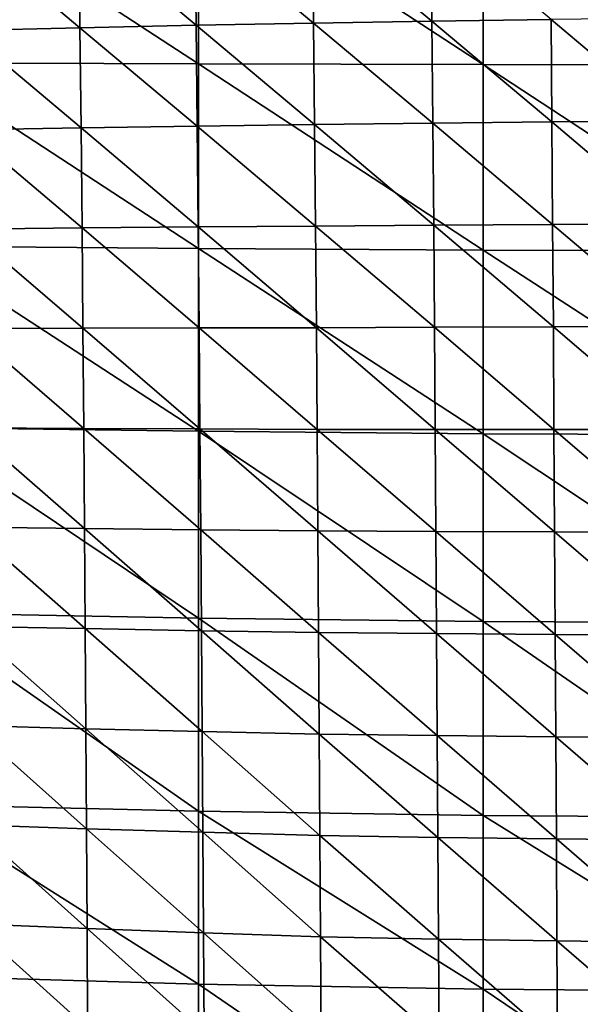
# Model space of a CAD drawing. Header units: millimetres. Extents: x 0 to 484, y -157 to 583.
# Tile 18 of 78: x 72 to 145, y 74 to 201. Entities that reach past the tile are written whole.
import ezdxf

# ---------------------------------------------------------------- set-up
doc = ezdxf.new("R2010")
doc.units = ezdxf.units.MM
doc.layers.add('Layer 01', color=7, linetype='Continuous', true_color=0x000000)

msp = doc.modelspace()

# ---------------------------------------------------------------- linework, layer by layer
at = {"layer": 'Layer 01'}
for points in [[(58.641, 218.769, 374.428), (95.305, 194.891, 375.518), (58.64, 195.008, 376.46)], [(58.641, 218.769, 374.428), (95.307, 218.78, 373.477), (95.305, 194.891, 375.518)], [(95.307, 218.78, 373.477), (131.978, 194.814, 374.891), (95.305, 194.891, 375.518)], [(95.307, 218.78, 373.477), (131.979, 218.784, 372.839), (131.978, 194.814, 374.891)], [(131.979, 218.784, 372.839), (168.635, 194.768, 374.497), (131.978, 194.814, 374.891)], [(131.979, 218.784, 372.839), (168.636, 218.775, 372.437), (168.635, 194.768, 374.497)], [(110.128, 200.128, 485.818), (109.978, 213.279, 485.239), (94.843, 212.94, 481.425)], [(125.384, 200.374, 489.191), (125.25, 213.571, 488.53), (109.978, 213.279, 485.239)], [(125.384, 200.374, 489.191), (109.978, 213.279, 485.239), (110.128, 200.128, 485.818)], [(140.742, 200.583, 492.071), (125.25, 213.571, 488.53), (125.384, 200.374, 489.191)], [(80.028, 199.535, 477.524), (79.865, 212.551, 477.059), (65.057, 212.111, 472.108)], [(80.028, 199.535, 477.524), (65.057, 212.111, 472.108), (65.215, 199.178, 472.565)], [(95.003, 199.851, 481.935), (94.843, 212.94, 481.425), (79.865, 212.551, 477.059)], [(95.003, 199.851, 481.935), (79.865, 212.551, 477.059), (80.028, 199.535, 477.524)], [(110.128, 200.128, 485.818), (94.843, 212.94, 481.425), (95.003, 199.851, 481.935)], [(140.848, 187.4, 492.682), (140.742, 200.583, 492.071), (125.384, 200.374, 489.191)], [(156.277, 187.529, 495.156), (156.186, 200.758, 494.48), (140.742, 200.583, 492.071)], [(156.277, 187.529, 495.156), (140.742, 200.583, 492.071), (140.848, 187.4, 492.682)], [(80.171, 186.651, 477.932), (80.028, 199.535, 477.524), (65.215, 199.178, 472.565)], [(80.171, 186.651, 477.932), (65.215, 199.178, 472.565), (65.353, 186.403, 472.979)], [(95.145, 186.87, 482.371), (95.003, 199.851, 481.935), (80.028, 199.535, 477.524)], [(95.145, 186.87, 482.371), (80.028, 199.535, 477.524), (80.171, 186.651, 477.932)], [(110.262, 187.063, 486.302), (110.128, 200.128, 485.818), (95.003, 199.851, 481.935)], [(110.262, 187.063, 486.302), (95.003, 199.851, 481.935), (95.145, 186.87, 482.371)], [(125.503, 187.243, 489.735), (125.384, 200.374, 489.191), (110.128, 200.128, 485.818)], [(125.503, 187.243, 489.735), (110.128, 200.128, 485.818), (110.262, 187.063, 486.302)], [(140.848, 187.4, 492.682), (125.384, 200.374, 489.191), (125.503, 187.243, 489.735)], [(58.64, 195.008, 376.46), (95.303, 171.104, 377.557), (58.639, 171.403, 378.484)], [(58.64, 195.008, 376.46), (95.305, 194.891, 375.518), (95.303, 171.104, 377.557)], [(95.305, 194.891, 375.518), (131.976, 170.906, 376.942), (95.303, 171.104, 377.557)], [(95.305, 194.891, 375.518), (131.978, 194.814, 374.891), (131.976, 170.906, 376.942)], [(131.978, 194.814, 374.891), (168.633, 170.8, 376.556), (131.976, 170.906, 376.942)], [(131.978, 194.814, 374.891), (168.635, 194.768, 374.497), (168.633, 170.8, 376.556)], [(80.298, 173.743, 478.278), (80.171, 186.651, 477.932), (65.353, 186.403, 472.979)], [(95.271, 173.869, 482.723), (95.145, 186.87, 482.371), (80.171, 186.651, 477.932)], [(95.271, 173.869, 482.723), (80.171, 186.651, 477.932), (80.298, 173.743, 478.278)], [(110.382, 173.98, 486.681), (110.262, 187.063, 486.302), (95.145, 186.87, 482.371)], [(110.382, 173.98, 486.681), (95.145, 186.87, 482.371), (95.271, 173.869, 482.723)], [(125.611, 174.098, 490.152), (125.503, 187.243, 489.735), (110.262, 187.063, 486.302)], [(125.611, 174.098, 490.152), (110.262, 187.063, 486.302), (110.382, 173.98, 486.681)], [(140.944, 174.204, 493.141), (140.848, 187.4, 492.682), (125.503, 187.243, 489.735)], [(140.944, 174.204, 493.141), (125.503, 187.243, 489.735), (125.611, 174.098, 490.152)], [(156.36, 174.29, 495.662), (156.277, 187.529, 495.156), (140.848, 187.4, 492.682)], [(156.36, 174.29, 495.662), (140.848, 187.4, 492.682), (140.944, 174.204, 493.141)], [(80.298, 173.743, 478.278), (65.353, 186.403, 472.979), (65.475, 173.6, 473.347)], [(95.385, 160.873, 482.977), (95.271, 173.869, 482.723), (80.298, 173.743, 478.278)], [(110.491, 160.898, 486.939), (110.382, 173.98, 486.681), (95.271, 173.869, 482.723)], [(110.491, 160.898, 486.939), (95.271, 173.869, 482.723), (95.385, 160.873, 482.977)], [(125.71, 160.952, 490.424), (125.611, 174.098, 490.152), (110.382, 173.98, 486.681)], [(125.71, 160.952, 490.424), (110.382, 173.98, 486.681), (110.491, 160.898, 486.939)], [(141.033, 161.005, 493.436), (140.944, 174.204, 493.141), (125.611, 174.098, 490.152)], [(141.033, 161.005, 493.436), (125.611, 174.098, 490.152), (125.71, 160.952, 490.424)], [(156.438, 161.047, 495.982), (156.36, 174.29, 495.662), (140.944, 174.204, 493.141)], [(156.438, 161.047, 495.982), (140.944, 174.204, 493.141), (141.033, 161.005, 493.436)], [(80.411, 160.846, 478.545), (80.298, 173.743, 478.278), (65.475, 173.6, 473.347)], [(80.411, 160.846, 478.545), (65.475, 173.6, 473.347), (65.584, 160.811, 473.653)], [(95.385, 160.873, 482.977), (80.298, 173.743, 478.278), (80.411, 160.846, 478.545)], [(58.639, 171.403, 378.484), (95.302, 147.555, 379.583), (58.638, 148.038, 380.494)], [(58.639, 171.403, 378.484), (95.303, 171.104, 377.557), (95.302, 147.555, 379.583)], [(95.303, 171.104, 377.557), (131.975, 147.241, 378.978), (95.302, 147.555, 379.583)], [(95.303, 171.104, 377.557), (131.976, 170.906, 376.942), (131.975, 147.241, 378.978)], [(131.976, 170.906, 376.942), (168.632, 147.084, 378.596), (131.975, 147.241, 378.978)], [(131.976, 170.906, 376.942), (168.633, 170.8, 376.556), (168.632, 147.084, 378.596)], [(80.514, 147.933, 478.72), (80.411, 160.846, 478.545), (65.584, 160.811, 473.653)], [(80.514, 147.933, 478.72), (65.584, 160.811, 473.653), (65.68, 148.004, 473.886)], [(95.489, 147.864, 483.116), (95.385, 160.873, 482.977), (80.411, 160.846, 478.545)], [(95.489, 147.864, 483.116), (80.411, 160.846, 478.545), (80.514, 147.933, 478.72)], [(110.591, 147.803, 487.058), (110.491, 160.898, 486.939), (95.385, 160.873, 482.977)], [(110.591, 147.803, 487.058), (95.385, 160.873, 482.977), (95.489, 147.864, 483.116)], [(125.802, 147.794, 490.535), (125.71, 160.952, 490.424), (110.491, 160.898, 486.939)], [(125.802, 147.794, 490.535), (110.491, 160.898, 486.939), (110.591, 147.803, 487.058)], [(141.115, 147.797, 493.547), (141.033, 161.005, 493.436), (125.71, 160.952, 490.424)], [(141.115, 147.797, 493.547), (125.71, 160.952, 490.424), (125.802, 147.794, 490.535)], [(156.51, 147.794, 496.098), (156.438, 161.047, 495.982), (141.033, 161.005, 493.436)], [(156.51, 147.794, 496.098), (141.033, 161.005, 493.436), (141.115, 147.797, 493.547)], [(58.638, 148.038, 380.494), (95.302, 147.555, 379.583), (95.3, 123.497, 381.66)], [(58.638, 148.038, 380.494), (95.3, 123.497, 381.66), (58.638, 124.172, 382.554)], [(80.607, 135.026, 478.785), (80.514, 147.933, 478.72), (65.68, 148.004, 473.886)], [(80.607, 135.026, 478.785), (65.68, 148.004, 473.886), (65.766, 135.204, 474.03)], [(95.584, 134.859, 483.122), (95.489, 147.864, 483.116), (80.514, 147.933, 478.72)], [(95.584, 134.859, 483.122), (80.514, 147.933, 478.72), (80.607, 135.026, 478.785)], [(95.302, 147.555, 379.583), (131.973, 123.064, 381.063), (95.3, 123.497, 381.66)], [(95.302, 147.555, 379.583), (131.975, 147.241, 378.978), (131.973, 123.064, 381.063)], [(110.683, 134.711, 487.021), (110.591, 147.803, 487.058), (95.489, 147.864, 483.116)], [(110.683, 134.711, 487.021), (95.489, 147.864, 483.116), (95.584, 134.859, 483.122)], [(125.889, 134.64, 490.465), (125.802, 147.794, 490.535), (110.591, 147.803, 487.058)], [(125.889, 134.64, 490.465), (110.591, 147.803, 487.058), (110.683, 134.711, 487.021)], [(141.194, 134.592, 493.454), (141.115, 147.797, 493.547), (125.802, 147.794, 490.535)], [(141.194, 134.592, 493.454), (125.802, 147.794, 490.535), (125.889, 134.64, 490.465)], [(131.975, 147.241, 378.978), (168.631, 122.858, 380.684), (131.973, 123.064, 381.063)], [(131.975, 147.241, 378.978), (168.632, 147.084, 378.596), (168.631, 122.858, 380.684)], [(156.579, 134.545, 495.991), (156.51, 147.794, 496.098), (141.115, 147.797, 493.547)], [(156.579, 134.545, 495.991), (141.115, 147.797, 493.547), (141.194, 134.592, 493.454)], [(80.693, 122.134, 478.72), (80.607, 135.026, 478.785), (65.766, 135.204, 474.03)], [(80.693, 122.134, 478.72), (65.766, 135.204, 474.03), (65.844, 122.422, 474.067)], [(95.673, 121.865, 482.973), (95.584, 134.859, 483.122), (80.607, 135.026, 478.785)], [(95.673, 121.865, 482.973), (80.607, 135.026, 478.785), (80.693, 122.134, 478.72)], [(110.771, 121.627, 486.803), (110.683, 134.711, 487.021), (95.584, 134.859, 483.122)], [(110.771, 121.627, 486.803), (95.584, 134.859, 483.122), (95.673, 121.865, 482.973)], [(125.971, 121.491, 490.191), (125.889, 134.64, 490.465), (110.683, 134.711, 487.021)], [(125.971, 121.491, 490.191), (110.683, 134.711, 487.021), (110.771, 121.627, 486.803)], [(141.27, 121.392, 493.135), (141.194, 134.592, 493.454), (125.889, 134.64, 490.465)], [(141.27, 121.392, 493.135), (125.889, 134.64, 490.465), (125.971, 121.491, 490.191)], [(156.647, 121.3, 495.636), (156.579, 134.545, 495.991), (141.194, 134.592, 493.454)], [(156.647, 121.3, 495.636), (141.194, 134.592, 493.454), (141.27, 121.392, 493.135)], [(58.638, 124.172, 382.554), (95.3, 123.497, 381.66), (95.298, 98.607, 383.817)], [(58.638, 124.172, 382.554), (95.298, 98.607, 383.817), (58.638, 99.489, 384.692)], [(95.3, 123.497, 381.66), (131.97, 98.052, 383.226), (95.298, 98.607, 383.817)], [(95.3, 123.497, 381.66), (131.973, 123.064, 381.063), (131.97, 98.052, 383.226)], [(131.973, 123.064, 381.063), (168.631, 97.802, 382.845), (131.97, 98.052, 383.226)], [(131.973, 123.064, 381.063), (168.631, 122.858, 380.684), (168.631, 97.802, 382.845)], [(80.775, 109.237, 478.505), (80.693, 122.134, 478.72), (65.844, 122.422, 474.067)], [(80.775, 109.237, 478.505), (65.844, 122.422, 474.067), (65.917, 109.631, 473.981)], [(95.759, 108.872, 482.648), (95.673, 121.865, 482.973), (80.693, 122.134, 478.72)], [(95.759, 108.872, 482.648), (80.693, 122.134, 478.72), (80.775, 109.237, 478.505)], [(110.856, 108.546, 486.383), (110.771, 121.627, 486.803), (95.673, 121.865, 482.973)], [(110.856, 108.546, 486.383), (95.673, 121.865, 482.973), (95.759, 108.872, 482.648)], [(126.053, 108.351, 489.689), (125.971, 121.491, 490.191), (110.771, 121.627, 486.803)], [(126.053, 108.351, 489.689), (110.771, 121.627, 486.803), (110.856, 108.546, 486.383)], [(141.346, 108.203, 492.564), (141.27, 121.392, 493.135), (125.971, 121.491, 490.191)], [(141.346, 108.203, 492.564), (125.971, 121.491, 490.191), (126.053, 108.351, 489.689)], [(156.714, 108.07, 495.008), (156.647, 121.3, 495.636), (141.27, 121.392, 493.135)], [(156.714, 108.07, 495.008), (141.27, 121.392, 493.135), (141.346, 108.203, 492.564)], [(80.854, 96.359, 478.116), (80.775, 109.237, 478.505), (65.917, 109.631, 473.981)], [(80.854, 96.359, 478.116), (65.917, 109.631, 473.981), (65.987, 96.856, 473.75)], [(95.843, 95.896, 482.119), (95.759, 108.872, 482.648), (80.775, 109.237, 478.505)], [(95.843, 95.896, 482.119), (80.775, 109.237, 478.505), (80.854, 96.359, 478.116)], [(110.94, 95.483, 485.73), (110.856, 108.546, 486.383), (95.759, 108.872, 482.648)], [(110.94, 95.483, 485.73), (95.759, 108.872, 482.648), (95.843, 95.896, 482.119)], [(126.135, 95.229, 488.927), (126.053, 108.351, 489.689), (110.856, 108.546, 486.383)], [(126.135, 95.229, 488.927), (110.856, 108.546, 486.383), (110.94, 95.483, 485.73)], [(141.422, 95.035, 491.709), (141.346, 108.203, 492.564), (126.053, 108.351, 489.689)], [(141.422, 95.035, 491.709), (126.053, 108.351, 489.689), (126.135, 95.229, 488.927)], [(156.782, 94.859, 494.075), (156.714, 108.07, 495.008), (141.346, 108.203, 492.564)], [(156.782, 94.859, 494.075), (141.346, 108.203, 492.564), (141.422, 95.035, 491.709)], [(58.638, 99.489, 384.692), (95.298, 98.607, 383.817), (95.297, 76.344, 385.752)], [(58.638, 99.489, 384.692), (95.297, 76.344, 385.752), (58.638, 77.416, 386.609)], [(95.298, 98.607, 383.817), (131.968, 75.678, 385.166), (95.297, 76.344, 385.752)], [(95.298, 98.607, 383.817), (131.97, 98.052, 383.226), (131.968, 75.678, 385.166)], [(131.97, 98.052, 383.226), (168.63, 75.395, 384.781), (131.968, 75.678, 385.166)], [(131.97, 98.052, 383.226), (168.631, 97.802, 382.845), (168.63, 75.395, 384.781)], [(80.933, 83.504, 477.526), (80.854, 96.359, 478.116), (65.987, 96.856, 473.75)], [(80.933, 83.504, 477.526), (65.987, 96.856, 473.75), (66.055, 84.103, 473.35)], [(95.927, 82.946, 481.356), (95.843, 95.896, 482.119), (80.854, 96.359, 478.116)], [(95.927, 82.946, 481.356), (80.854, 96.359, 478.116), (80.933, 83.504, 477.526)], [(111.026, 82.448, 484.814), (110.94, 95.483, 485.73), (95.843, 95.896, 482.119)], [(111.026, 82.448, 484.814), (95.843, 95.896, 482.119), (95.927, 82.946, 481.356)], [(126.219, 82.137, 487.874), (126.135, 95.229, 488.927), (110.94, 95.483, 485.73)], [(126.219, 82.137, 487.874), (110.94, 95.483, 485.73), (111.026, 82.448, 484.814)], [(141.501, 81.899, 490.535), (141.422, 95.035, 491.709), (126.135, 95.229, 488.927)], [(141.501, 81.899, 490.535), (126.135, 95.229, 488.927), (126.219, 82.137, 487.874)], [(156.853, 81.684, 492.801), (156.782, 94.859, 494.075), (141.422, 95.035, 491.709)], [(156.853, 81.684, 492.801), (141.422, 95.035, 491.709), (141.501, 81.899, 490.535)], [(81.014, 70.676, 476.704), (80.933, 83.504, 477.526), (66.055, 84.103, 473.35)], [(81.014, 70.676, 476.704), (66.055, 84.103, 473.35), (66.123, 71.371, 472.754)], [(96.015, 70.029, 480.326), (95.927, 82.946, 481.356), (80.933, 83.504, 477.526)], [(96.015, 70.029, 480.326), (80.933, 83.504, 477.526), (81.014, 70.676, 476.704)], [(111.116, 69.449, 483.596), (111.026, 82.448, 484.814), (95.927, 82.946, 481.356)], [(111.116, 69.449, 483.596), (95.927, 82.946, 481.356), (96.015, 70.029, 480.326)], [(126.307, 69.087, 486.488), (126.219, 82.137, 487.874), (111.026, 82.448, 484.814)], [(126.307, 69.087, 486.488), (111.026, 82.448, 484.814), (111.116, 69.449, 483.596)], [(141.585, 68.809, 489.002), (141.501, 81.899, 490.535), (126.219, 82.137, 487.874)], [(141.585, 68.809, 489.002), (126.219, 82.137, 487.874), (126.307, 69.087, 486.488)], [(156.929, 68.559, 491.142), (156.853, 81.684, 492.801), (141.501, 81.899, 490.535)], [(156.929, 68.559, 491.142), (141.501, 81.899, 490.535), (141.585, 68.809, 489.002)], [(58.638, 77.416, 386.609), (95.297, 76.344, 385.752), (95.295, 52.013, 387.873)], [(58.638, 77.416, 386.609), (95.295, 52.013, 387.873), (58.638, 53.298, 388.709)], [(95.297, 76.344, 385.752), (131.966, 51.227, 387.29), (95.295, 52.013, 387.873)], [(95.297, 76.344, 385.752), (131.968, 75.678, 385.166), (131.966, 51.227, 387.29)], [(131.968, 75.678, 385.166), (168.63, 50.913, 386.898), (131.966, 51.227, 387.29)], [(131.968, 75.678, 385.166), (168.63, 75.395, 384.781), (168.63, 50.913, 386.898)]]:
    msp.add_3dface(points, dxfattribs=at)

doc.saveas('drawing.dxf')
